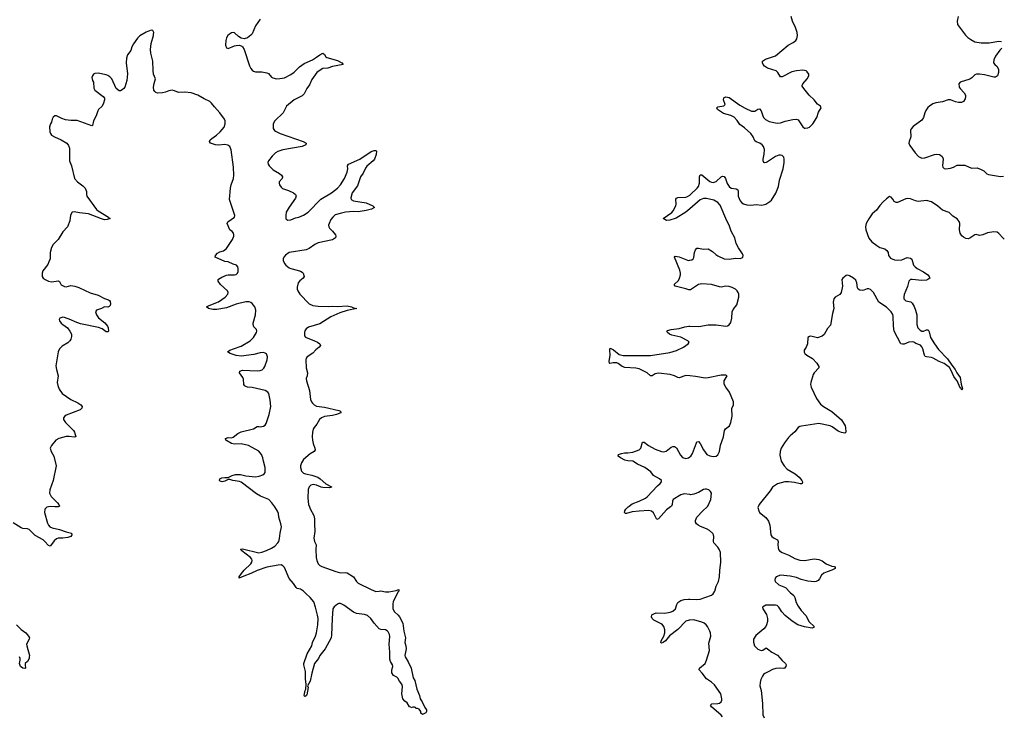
# Model space of a CAD drawing. Header units: inches. Extents: x 2057758 to 2159670, y 827298 to 1016821.
# Tile 85 of 90: x 2131652 to 2143919, y 967391 to 976068. Entities that reach past the tile are written whole.
import ezdxf

# ---------------------------------------------------------------- set-up
doc = ezdxf.new("R2010")
doc.units = ezdxf.units.IN
doc.header["$MEASUREMENT"] = 0
for name, color, linetype in [('C1936', 7, 'Continuous'), ('C1937', 7, 'Continuous'), ('C1946', 7, 'Continuous'), ('C1947', 7, 'Continuous')]:
    doc.layers.add(name, color=color, linetype=linetype)

msp = doc.modelspace()

# ---------------------------------------------------------------- linework, layer by layer
at = {"layer": 'C1936', "color": 6, "elevation": 400}
for points in [[(2132011, 970000), (2131990, 969995), (2131964, 969970), (2131960, 969930), (2131998, 969798), (2132011, 969771), (2132029, 969749), (2132057, 969737), (2132150, 969717), (2132230, 969687), (2132298, 969670), (2132301, 969650), (2132290, 969630), (2132250, 969616), (2132190, 969608), (2132130, 969610), (2132110, 969603), (2132082, 969578), (2132050, 969529), (2132030, 969509), (2132010, 969518), (2131967, 969570), (2131944, 969590), (2131844, 969644), (2131770, 969719), (2131750, 969727), (2131691, 969731), (2131670, 969739), (2131570, 969799)], [(2132126, 970000), (2132110, 969998), (2132091, 970000)], [(2135261, 970000), (2135270, 969975), (2135315, 969890), (2135327, 969850), (2135323, 969790), (2135329, 969691), (2135317, 969610), (2135323, 969570), (2135345, 969525), (2135342, 969470), (2135346, 969370), (2135354, 969330), (2135370, 969288), (2135390, 969269), (2135417, 969257), (2135590, 969196), (2135650, 969179), (2135710, 969181), (2135730, 969176), (2135809, 969129), (2135848, 969070), (2135870, 969050), (2136030, 968970), (2136090, 968946), (2136130, 968948), (2136150, 968955), (2136210, 968941), (2136250, 968942), (2136344, 968956), (2136374, 968970), (2136374, 968950), (2136362, 968938), (2136304, 968816), (2136300, 968790), (2136302, 968730), (2136320, 968690), (2136368, 968650), (2136383, 968630), (2136424, 968550), (2136437, 968450), (2136458, 968370), (2136450, 968310), (2136462, 968270), (2136466, 968230), (2136449, 968150), (2136454, 968130), (2136493, 968070), (2136530, 967990), (2136556, 967870), (2136576, 967836), (2136602, 967730), (2136634, 967650), (2136640, 967610), (2136668, 967570), (2136701, 967501), (2136722, 967470), (2136722, 967450), (2136710, 967433), (2136670, 967415), (2136649, 967430), (2136649, 967450), (2136630, 967478), (2136610, 967488), (2136588, 967488), (2136582, 967502), (2136570, 967506), (2136550, 967506), (2136530, 967498), (2136525, 967505), (2136510, 967509), (2136478, 967558), (2136450, 967580), (2136424, 967610), (2136413, 967670), (2136420, 967760), (2136414, 967790), (2136382, 967830), (2136364, 967864), (2136350, 967878), (2136310, 967900), (2136290, 967933), (2136288, 967970), (2136300, 968010), (2136297, 968030), (2136270, 968074), (2136262, 968102), (2136264, 968190), (2136254, 968290), (2136264, 968384), (2136260, 968410), (2136243, 968443), (2136230, 968456), (2136210, 968466), (2136150, 968471), (2136130, 968481), (2136070, 968550), (2136028, 968608), (2135987, 968647), (2135950, 968659), (2135850, 968673), (2135810, 968686), (2135690, 968774), (2135650, 968796), (2135630, 968796), (2135610, 968789), (2135570, 968753), (2135555, 968730), (2135544, 968610), (2135538, 968402), (2135533, 968367), (2135456, 968230), (2135393, 968150), (2135374, 968110), (2135324, 968050), (2135291, 967930), (2135273, 967830), (2135239, 967770), (2135247, 967750), (2135230, 967658), (2135227, 967650), (2135210, 967636), (2135200, 967640), (2135196, 967650), (2135208, 967712), (2135218, 967730), (2135223, 967790), (2135214, 967854), (2135213, 967950), (2135192, 968030), (2135191, 968050), (2135235, 968170), (2135290, 968270), (2135300, 968310), (2135338, 968390), (2135350, 968430), (2135367, 968530), (2135369, 968610), (2135363, 968650), (2135339, 968750), (2135316, 968816), (2135272, 968872), (2135219, 968919), (2135190, 968950), (2135150, 968974), (2135110, 968982), (2135095, 968995), (2135065, 969045), (2135008, 969108), (2134950, 969244), (2134930, 969267), (2134910, 969276), (2134874, 969274), (2134730, 969249), (2134610, 969206), (2134530, 969168), (2134443, 969137), (2134388, 969110), (2134387, 969130), (2134414, 969170), (2134447, 969210), (2134532, 969290), (2134546, 969310), (2134549, 969330), (2134543, 969350), (2134528, 969368), (2134419, 969450), (2134405, 969470), (2134407, 969473), (2134430, 969477), (2134630, 969429), (2134670, 969436), (2134726, 969454), (2134790, 969484), (2134829, 969511), (2134867, 969550), (2134880, 969570), (2134890, 969606), (2134896, 969670), (2134912, 969750), (2134907, 969790), (2134879, 969870), (2134875, 969915), (2134866, 969946), (2134829, 970000)], [(2139760, 970000), (2139710, 969964), (2139610, 969850), (2139590, 969844), (2139547, 969927), (2139524, 969944), (2139490, 969956), (2139370, 969948), (2139284, 969936), (2139210, 969916), (2139199, 969919), (2139189, 969930), (2139193, 969950), (2139205, 969970), (2139234, 970000)], [(2140000, 968589), (2139992, 968588), (2139950, 968576), (2139850, 968470), (2139749, 968391), (2139699, 968330), (2139670, 968308), (2139650, 968301), (2139639, 968310), (2139645, 968330), (2139678, 968390), (2139688, 968430), (2139688, 968468), (2139675, 968510), (2139661, 968530), (2139643, 968543), (2139553, 968590), (2139532, 968610), (2139523, 968630), (2139527, 968653), (2139552, 968668), (2139582, 968678), (2139690, 968676), (2139754, 968686), (2139790, 968700), (2139821, 968730), (2139838, 968782), (2139853, 968807), (2139890, 968835), (2139930, 968846), (2139986, 968850), (2140000, 968849)], [(2131612, 968530), (2131672, 968472), (2131729, 968430), (2131764, 968390), (2131773, 968370), (2131771, 968350), (2131739, 968290), (2131740, 968270), (2131773, 968150), (2131772, 968130), (2131769, 968111), (2131750, 968074), (2131721, 968050), (2131719, 968030), (2131726, 967990), (2131716, 967984), (2131690, 967990), (2131662, 968010), (2131650, 968049), (2131658, 968090), (2131657, 968110), (2131649, 968130)]]:
    msp.add_lwpolyline(points, dxfattribs=at)
at = {"layer": 'C1937', "color": 6, "elevation": 400}
for points in [[(2134647, 976073), (2134590, 975990), (2134547, 975893), (2134530, 975874), (2134490, 975842), (2134450, 975832), (2134410, 975839), (2134378, 975858), (2134330, 975903), (2134310, 975909), (2134290, 975904), (2134267, 975890), (2134244, 975870), (2134230, 975842), (2134222, 975810), (2134218, 975750), (2134230, 975716), (2134250, 975708), (2134330, 975744), (2134350, 975748), (2134390, 975751), (2134419, 975739), (2134430, 975730), (2134450, 975698), (2134515, 975495), (2134530, 975461), (2134550, 975439), (2134567, 975427), (2134590, 975419), (2134670, 975417), (2134730, 975407), (2134750, 975398), (2134790, 975353), (2134804, 975344), (2134850, 975333), (2134895, 975335), (2134950, 975346), (2135030, 975386), (2135070, 975413), (2135140, 975480), (2135197, 975523), (2135301, 975570), (2135350, 975600), (2135390, 975630), (2135430, 975651), (2135450, 975635), (2135467, 975607), (2135479, 975599), (2135610, 975560), (2135667, 975530), (2135681, 975510), (2135550, 975485), (2135490, 975466), (2135430, 975460), (2135407, 975450), (2135353, 975410), (2135290, 975323), (2135261, 975259), (2135229, 975210), (2135196, 975144), (2135170, 975121), (2135070, 975070), (2134978, 974990), (2134934, 974910), (2134832, 974810), (2134812, 974770), (2134809, 974750), (2134812, 974712), (2134825, 974690), (2134839, 974679), (2134899, 974650), (2135184, 974550), (2135220, 974530), (2135218, 974510), (2135171, 974490), (2134930, 974449), (2134870, 974428), (2134840, 974410), (2134796, 974370), (2134753, 974310), (2134744, 974290), (2134748, 974270), (2134759, 974250), (2134810, 974198), (2134890, 974153), (2134914, 974130), (2134926, 974110), (2134922, 974090), (2134885, 974050), (2134883, 974030), (2134890, 974010), (2134910, 973981), (2134927, 973967), (2135002, 973942), (2135065, 973910), (2135090, 973890), (2135096, 973876), (2135090, 973847), (2135010, 973735), (2134974, 973670), (2134967, 973630), (2134970, 973586), (2134991, 973571), (2135030, 973576), (2135090, 973601), (2135130, 973610), (2135190, 973633), (2135248, 973670), (2135406, 973834), (2135536, 973910), (2135610, 973971), (2135647, 974010), (2135698, 974090), (2135734, 974170), (2135741, 974210), (2135738, 974250), (2135750, 974270), (2135890, 974330), (2136030, 974428), (2136070, 974441), (2136090, 974438), (2136096, 974430), (2136093, 974390), (2136073, 974330), (2136058, 974310), (2135978, 974242), (2135961, 974219), (2135930, 974158), (2135897, 974110), (2135861, 973999), (2135794, 973910), (2135776, 973850), (2135781, 973830), (2135810, 973813), (2135967, 973787), (2136051, 973750), (2136071, 973730), (2136037, 973710), (2135967, 973690), (2135870, 973677), (2135810, 973678), (2135711, 973669), (2135661, 973659), (2135584, 973636), (2135552, 973610), (2135530, 973580), (2135506, 973530), (2135501, 973510), (2135503, 973490), (2135513, 973473), (2135550, 973436), (2135586, 973390), (2135592, 973370), (2135587, 973350), (2135550, 973328), (2135370, 973287), (2135330, 973268), (2135260, 973220), (2135220, 973200), (2135010, 973168), (2134965, 973135), (2134944, 973110), (2134936, 973090), (2134934, 973070), (2134950, 973030), (2134968, 973010), (2135010, 972978), (2135030, 972967), (2135110, 972950), (2135150, 972936), (2135170, 972924), (2135182, 972910), (2135196, 972870), (2135182, 972850), (2135143, 972817), (2135123, 972790), (2135110, 972738), (2135110, 972710), (2135117, 972690), (2135144, 972650), (2135260, 972530), (2135303, 972510), (2135370, 972499), (2135504, 972496), (2135550, 972501), (2135610, 972496), (2135730, 972505), (2135786, 972490), (2135810, 972478), (2135851, 972470), (2135730, 972447), (2135642, 972418), (2135530, 972365), (2135390, 972281), (2135250, 972240), (2135221, 972219), (2135206, 972194), (2135200, 972170), (2135201, 972141), (2135202, 972130), (2135215, 972115), (2135325, 972070), (2135364, 972050), (2135390, 972030), (2135398, 972010), (2135384, 971990), (2135343, 971957), (2135305, 971915), (2135232, 971870), (2135221, 971850), (2135216, 971830), (2135221, 971730), (2135236, 971670), (2135232, 971632), (2135222, 971598), (2135224, 971570), (2135261, 971450), (2135277, 971337), (2135287, 971310), (2135299, 971290), (2135320, 971270), (2135350, 971254), (2135450, 971240), (2135630, 971199), (2135651, 971190), (2135653, 971170), (2135601, 971150), (2135550, 971138), (2135450, 971124), (2135413, 971110), (2135389, 971090), (2135353, 971030), (2135321, 970990), (2135310, 970967), (2135302, 970930), (2135297, 970870), (2135299, 970830), (2135307, 970790), (2135330, 970730), (2135332, 970710), (2135319, 970690), (2135270, 970661), (2135190, 970590), (2135163, 970550), (2135150, 970510), (2135150, 970490), (2135165, 970445), (2135190, 970421), (2135211, 970410), (2135290, 970395), (2135368, 970368), (2135396, 970350), (2135465, 970285), (2135537, 970250), (2135535, 970245), (2135510, 970236), (2135430, 970242), (2135407, 970247), (2135350, 970270), (2135310, 970278), (2135281, 970270), (2135259, 970250), (2135245, 970215), (2135240, 970110), (2135250, 970031), (2135261, 970000)], [(2134829, 970000), (2134795, 970050), (2134756, 970090), (2134654, 970134), (2134603, 970163), (2134410, 970308), (2134390, 970315), (2134306, 970326), (2134270, 970339), (2134250, 970339), (2134210, 970319), (2134174, 970310), (2134150, 970320), (2134141, 970330), (2134147, 970350), (2134170, 970361), (2134206, 970366), (2134250, 970365), (2134301, 970390), (2134339, 970401), (2134370, 970404), (2134402, 970402), (2134470, 970385), (2134590, 970375), (2134637, 970383), (2134682, 970398), (2134700, 970410), (2134712, 970428), (2134710, 970489), (2134688, 970568), (2134681, 970610), (2134665, 970650), (2134630, 970692), (2134502, 970762), (2134410, 970785), (2134330, 970780), (2134290, 970787), (2134221, 970830), (2134215, 970850), (2134250, 970864), (2134290, 970859), (2134310, 970866), (2134370, 970913), (2134410, 970935), (2134564, 970970), (2134610, 970999), (2134630, 971002), (2134650, 970997), (2134690, 971005), (2134710, 971019), (2134723, 971037), (2134762, 971150), (2134780, 971250), (2134774, 971330), (2134756, 971410), (2134742, 971430), (2134709, 971450), (2134550, 971488), (2134490, 971492), (2134462, 971502), (2134451, 971511), (2134445, 971525), (2134440, 971590), (2134432, 971610), (2134392, 971670), (2134393, 971690), (2134430, 971704), (2134610, 971693), (2134650, 971698), (2134673, 971707), (2134694, 971726), (2134708, 971750), (2134737, 971830), (2134741, 971870), (2134725, 971905), (2134710, 971916), (2134690, 971921), (2134650, 971917), (2134570, 971896), (2134410, 971876), (2134350, 971885), (2134274, 971910), (2134243, 971930), (2134272, 971950), (2134315, 971970), (2134410, 972000), (2134524, 972070), (2134565, 972110), (2134604, 972170), (2134607, 972190), (2134602, 972210), (2134570, 972242), (2134559, 972270), (2134560, 972290), (2134589, 972390), (2134594, 972450), (2134583, 972490), (2134550, 972531), (2134530, 972547), (2134510, 972554), (2134470, 972553), (2134350, 972524), (2134230, 972479), (2134110, 972458), (2134060, 972460), (2134006, 972470), (2133980, 972490), (2134011, 972510), (2134130, 972554), (2134213, 972610), (2134246, 972650), (2134250, 972670), (2134240, 972690), (2134156, 972770), (2134126, 972810), (2134126, 972830), (2134130, 972836), (2134170, 972863), (2134230, 972885), (2134250, 972890), (2134330, 972889), (2134350, 972895), (2134367, 972910), (2134374, 972930), (2134376, 972970), (2134371, 972990), (2134352, 973012), (2134310, 973023), (2134250, 973050), (2134210, 973058), (2134089, 973110), (2134092, 973130), (2134118, 973162), (2134144, 973176), (2134190, 973190), (2134230, 973219), (2134303, 973330), (2134320, 973370), (2134322, 973390), (2134317, 973410), (2134300, 973430), (2134270, 973451), (2134235, 973530), (2134244, 973550), (2134327, 973610), (2134333, 973630), (2134267, 973830), (2134280, 973970), (2134288, 974012), (2134314, 974090), (2134319, 974130), (2134315, 974230), (2134288, 974448), (2134271, 974490), (2134247, 974507), (2134210, 974514), (2134130, 974505), (2134090, 974510), (2134030, 974530), (2134018, 974550), (2134027, 974570), (2134048, 974590), (2134106, 974630), (2134150, 974671), (2134199, 974730), (2134214, 974770), (2134213, 974810), (2134205, 974830), (2134145, 974910), (2134081, 974981), (2134043, 975030), (2134021, 975050), (2133950, 975083), (2133870, 975128), (2133790, 975156), (2133710, 975167), (2133630, 975161), (2133582, 975182), (2133550, 975189), (2133510, 975184), (2133470, 975165), (2133430, 975158), (2133370, 975154), (2133350, 975160), (2133334, 975174), (2133325, 975190), (2133319, 975230), (2133326, 975274), (2133344, 975330), (2133320, 975390), (2133314, 975434), (2133311, 975550), (2133286, 975650), (2133284, 975696), (2133290, 975770), (2133321, 975870), (2133319, 975890), (2133324, 975910), (2133310, 975935), (2133290, 975939), (2133230, 975915), (2133150, 975867), (2133120, 975840), (2133070, 975769), (2133050, 975730), (2133036, 975684), (2132996, 975630), (2132984, 975590), (2132978, 975530), (2132995, 975395), (2132988, 975310), (2132963, 975230), (2132950, 975210), (2132930, 975193), (2132910, 975181), (2132890, 975181), (2132853, 975210), (2132802, 975330), (2132777, 975357), (2132750, 975373), (2132730, 975381), (2132630, 975402), (2132590, 975398), (2132570, 975388), (2132558, 975370), (2132551, 975349), (2132561, 975310), (2132571, 975290), (2132576, 975216), (2132587, 975190), (2132691, 975110), (2132708, 975090), (2132710, 975070), (2132698, 975030), (2132679, 974990), (2132635, 974950), (2132626, 974934), (2132606, 974870), (2132572, 974810), (2132559, 974750), (2132550, 974745), (2132370, 974811), (2132290, 974812), (2132222, 974822), (2132177, 974837), (2132110, 974869), (2132091, 974869), (2132070, 974855), (2132056, 974830), (2132047, 974790), (2132035, 974770), (2132025, 974735), (2132027, 974670), (2132035, 974650), (2132050, 974631), (2132085, 974610), (2132171, 974570), (2132238, 974530), (2132261, 974501), (2132274, 974470), (2132273, 974310), (2132298, 974250), (2132336, 974090), (2132373, 974050), (2132440, 974000), (2132470, 973970), (2132486, 973930), (2132483, 973890), (2132487, 973870), (2132610, 973706), (2132630, 973687), (2132757, 973610), (2132762, 973602), (2132778, 973590), (2132742, 973578), (2132710, 973576), (2132670, 973587), (2132510, 973652), (2132397, 973663), (2132330, 973675), (2132304, 973670), (2132287, 973633), (2132277, 973563), (2132248, 973490), (2132190, 973427), (2132130, 973330), (2132070, 973270), (2132050, 973230), (2132034, 973170), (2132030, 973090), (2132017, 973050), (2132001, 973019), (2131940, 972940), (2131932, 972910), (2131933, 972870), (2131945, 972850), (2131968, 972830), (2132010, 972812), (2132050, 972805), (2132134, 972814), (2132147, 972807), (2132170, 972767), (2132210, 972744), (2132230, 972741), (2132290, 972756), (2132338, 972750), (2132390, 972732), (2132530, 972666), (2132630, 972636), (2132710, 972594), (2132757, 972577), (2132770, 972570), (2132778, 972558), (2132784, 972530), (2132779, 972510), (2132765, 972495), (2132750, 972488), (2132710, 972490), (2132670, 972470), (2132611, 972450), (2132596, 972430), (2132609, 972390), (2132634, 972354), (2132713, 972293), (2132748, 972250), (2132755, 972230), (2132757, 972190), (2132750, 972179), (2132730, 972181), (2132679, 972219), (2132636, 972236), (2132410, 972280), (2132343, 972303), (2132289, 972330), (2132210, 972360), (2132190, 972361), (2132152, 972350), (2132145, 972335), (2132150, 972318), (2132171, 972290), (2132191, 972270), (2132248, 972228), (2132278, 972190), (2132297, 972150), (2132299, 972121), (2132291, 972090), (2132276, 972070), (2132250, 972044), (2132180, 972000), (2132150, 971969), (2132131, 971929), (2132104, 971756), (2132109, 971709), (2132130, 971634), (2132120, 971550), (2132126, 971510), (2132145, 971465), (2132180, 971410), (2132290, 971337), (2132377, 971297), (2132415, 971270), (2132431, 971249), (2132428, 971230), (2132407, 971210), (2132230, 971140), (2132213, 971130), (2132197, 971110), (2132198, 971090), (2132223, 971050), (2132322, 970950), (2132334, 970930), (2132351, 970870), (2132330, 970866), (2132270, 970876), (2132230, 970877), (2132141, 970850), (2132102, 970830), (2132050, 970764), (2132034, 970730), (2132043, 970690), (2132076, 970630), (2132106, 970510), (2132070, 970329), (2132027, 970210), (2132022, 970170), (2132045, 970130), (2132125, 970050), (2132142, 970030), (2132150, 970010), (2132130, 970000), (2132126, 970000)], [(2140000, 973712), (2139950, 973669), (2139830, 973594), (2139750, 973572), (2139710, 973567), (2139669, 973590), (2139775, 973665), (2139794, 973686), (2139826, 973750), (2139831, 973770), (2139828, 973832), (2139835, 973845), (2139850, 973854), (2139950, 973858), (2139970, 973864), (2140000, 973883)], [(2140000, 972703), (2139990, 972702), (2139950, 972717), (2139819, 972750), (2139807, 972770), (2139860, 972820), (2139873, 972847), (2139886, 972890), (2139886, 972910), (2139875, 972950), (2139808, 973110), (2139817, 973123), (2139870, 973113), (2139970, 973074), (2139990, 973070), (2140000, 973072)], [(2140000, 971630), (2139950, 971635), (2139870, 971606), (2139850, 971611), (2139811, 971631), (2139758, 971650), (2139610, 971666), (2139570, 971656), (2139530, 971630), (2139510, 971633), (2139470, 971670), (2139370, 971718), (2139327, 971727), (2139190, 971735), (2139156, 971750), (2139110, 971784), (2139090, 971793), (2139045, 971795), (2139006, 971786), (2138999, 971790), (2138996, 971810), (2139007, 971890), (2139005, 971955), (2139010, 971976), (2139050, 971954), (2139119, 971899), (2139170, 971884), (2139510, 971887), (2139750, 971921), (2139833, 971947), (2139922, 971990), (2139982, 972030), (2139992, 972050), (2139975, 972070), (2139890, 972115), (2139778, 972138), (2139747, 972150), (2139722, 972170), (2139716, 972190), (2139724, 972196), (2139769, 972210), (2139870, 972223), (2139937, 972243), (2139990, 972250), (2140000, 972250)], [(2139234, 970000), (2139244, 970010), (2139283, 970037), (2139368, 970070), (2139450, 970109), (2139470, 970124), (2139598, 970262), (2139630, 970290), (2139647, 970310), (2139646, 970330), (2139625, 970350), (2139550, 970390), (2139515, 970435), (2139441, 970490), (2139349, 970530), (2139290, 970570), (2139230, 970573), (2139190, 970583), (2139136, 970610), (2139109, 970630), (2139114, 970650), (2139150, 970664), (2139188, 970672), (2139230, 970672), (2139290, 970682), (2139370, 970709), (2139389, 970731), (2139410, 970805), (2139430, 970807), (2139485, 970765), (2139570, 970717), (2139650, 970688), (2139675, 970685), (2139707, 970693), (2139770, 970745), (2139790, 970753), (2139810, 970750), (2139833, 970733), (2139883, 970643), (2139910, 970615), (2139950, 970602), (2139984, 970610), (2140000, 970622)], [(2140000, 970153), (2139930, 970163), (2139890, 970149), (2139793, 970090), (2139783, 970070), (2139782, 970030), (2139773, 970010), (2139760, 970000)], [(2132091, 970000), (2132034, 970006), (2132011, 970000)]]:
    msp.add_lwpolyline(points, dxfattribs=at)
at = {"layer": 'C1946', "color": 6, "elevation": 400}
for points in [[(2140000, 968849), (2140090, 968845), (2140131, 968849), (2140270, 968901), (2140290, 968917), (2140313, 968950), (2140331, 969010), (2140357, 969070), (2140370, 969130), (2140373, 969207), (2140386, 969310), (2140382, 969430), (2140370, 969464), (2140350, 969496), (2140301, 969550), (2140295, 969570), (2140302, 969630), (2140296, 969650), (2140286, 969666), (2140244, 969704), (2140210, 969726), (2140134, 969754), (2140104, 969770), (2140082, 969790), (2140071, 969810), (2140070, 969830), (2140090, 969870), (2140163, 969950), (2140216, 970000)], [(2140854, 970000), (2140850, 969990), (2140859, 969950), (2140870, 969930), (2140947, 969867), (2140982, 969822), (2140997, 969770), (2141009, 969650), (2141022, 969630), (2141050, 969609), (2141095, 969590), (2141103, 969570), (2141098, 969530), (2141100, 969490), (2141105, 969470), (2141119, 969450), (2141151, 969430), (2141236, 969396), (2141310, 969357), (2141370, 969336), (2141430, 969331), (2141550, 969354), (2141610, 969342), (2141650, 969327), (2141701, 969290), (2141770, 969261), (2141798, 969258), (2141811, 969251), (2141811, 969230), (2141772, 969210), (2141710, 969192), (2141670, 969173), (2141643, 969150), (2141616, 969104), (2141598, 969082), (2141576, 969070), (2141554, 969066), (2141470, 969072), (2141390, 969093), (2141330, 969119), (2141250, 969136), (2141130, 969150), (2141078, 969130), (2141062, 969110), (2141059, 969090), (2141066, 969070), (2141111, 969030), (2141194, 968994), (2141250, 968934), (2141296, 968896), (2141310, 968870), (2141326, 968810), (2141350, 968763), (2141387, 968710), (2141446, 968646), (2141489, 968569), (2141550, 968510), (2141543, 968497), (2141526, 968490), (2141430, 968504), (2141348, 968528), (2141274, 968574), (2141188, 968648), (2141148, 968690), (2141110, 968749), (2141090, 968770), (2141070, 968777), (2140947, 968773), (2140907, 968750), (2140911, 968730), (2140957, 968657), (2140970, 968610), (2140968, 968570), (2140957, 968530), (2140947, 968510), (2140921, 968479), (2140823, 968397), (2140796, 968350), (2140793, 968313), (2140808, 968270), (2140847, 968227), (2140890, 968211), (2140910, 968215), (2140950, 968242), (2140970, 968231), (2141023, 968190), (2141092, 968152), (2141150, 968087), (2141191, 968050), (2141201, 968030), (2141198, 968010), (2141182, 967990), (2141170, 967987), (2141112, 967992), (2141073, 967987), (2141030, 967975), (2140977, 967943), (2140935, 967925), (2140918, 967910), (2140905, 967890), (2140886, 967850), (2140876, 967810), (2140873, 967770), (2140890, 967710), (2140908, 967550), (2140912, 967410), (2140926, 967370)], [(2140410, 967382), (2140390, 967406), (2140270, 967510), (2140258, 967530), (2140276, 967544), (2140350, 967550), (2140370, 967556), (2140391, 967569), (2140399, 967590), (2140400, 967610), (2140389, 967670), (2140310, 967782), (2140270, 967815), (2140210, 967856), (2140155, 967930), (2140118, 967970), (2140121, 967990), (2140191, 968049), (2140210, 968090), (2140244, 968210), (2140237, 968303), (2140261, 968390), (2140259, 968430), (2140252, 968452), (2140222, 968510), (2140204, 968530), (2140178, 968550), (2140150, 968564), (2140050, 968591), (2140000, 968589)]]:
    msp.add_lwpolyline(points, dxfattribs=at)
at = {"layer": 'C1947', "color": 6, "elevation": 400}
for points in [[(2140000, 973883), (2140010, 973889), (2140093, 973970), (2140108, 973992), (2140121, 974030), (2140122, 974110), (2140130, 974134), (2140150, 974136), (2140250, 974052), (2140270, 974043), (2140290, 974041), (2140330, 974054), (2140390, 974109), (2140410, 974119), (2140430, 974115), (2140444, 974090), (2140466, 974026), (2140490, 973990), (2140516, 973970), (2140580, 973960), (2140597, 973950), (2140604, 973930), (2140603, 973870), (2140630, 973810), (2140649, 973789), (2140670, 973776), (2140710, 973763), (2140761, 973759), (2140826, 973766), (2140900, 973760), (2140948, 973772), (2140997, 973803), (2141018, 973822), (2141072, 973909), (2141105, 973990), (2141120, 974070), (2141163, 974210), (2141175, 974290), (2141175, 974330), (2141170, 974356), (2141161, 974370), (2141150, 974377), (2141130, 974382), (2141110, 974380), (2141070, 974364), (2140970, 974299), (2140950, 974290), (2140930, 974286), (2140924, 974290), (2140914, 974310), (2140913, 974330), (2140927, 974393), (2140931, 974450), (2140919, 974490), (2140903, 974510), (2140875, 974530), (2140828, 974548), (2140810, 974561), (2140789, 974610), (2140760, 974650), (2140683, 974723), (2140622, 974762), (2140590, 974812), (2140553, 974853), (2140513, 974873), (2140420, 974900), (2140346, 974950), (2140337, 974970), (2140350, 974981), (2140424, 974996), (2140440, 975010), (2140419, 975070), (2140426, 975094), (2140450, 975107), (2140490, 975098), (2140625, 975005), (2140690, 974967), (2140770, 974931), (2140810, 974930), (2140850, 974954), (2140870, 974959), (2140890, 974933), (2140909, 974869), (2140919, 974850), (2140944, 974824), (2140990, 974799), (2141090, 974778), (2141130, 974784), (2141190, 974804), (2141286, 974826), (2141330, 974830), (2141350, 974820), (2141359, 974810), (2141382, 974770), (2141410, 974733), (2141430, 974719), (2141438, 974718), (2141470, 974722), (2141490, 974730), (2141535, 974770), (2141582, 974850), (2141605, 974915), (2141639, 974970), (2141629, 974990), (2141590, 975015), (2141550, 975070), (2141487, 975130), (2141422, 975210), (2141402, 975242), (2141400, 975250), (2141408, 975270), (2141464, 975330), (2141485, 975370), (2141485, 975390), (2141461, 975421), (2141450, 975430), (2141410, 975441), (2141330, 975433), (2141270, 975418), (2141150, 975356), (2141137, 975357), (2141130, 975358), (2141098, 975410), (2141076, 975430), (2140970, 975466), (2140933, 975490), (2140916, 975510), (2140906, 975530), (2140905, 975550), (2140918, 975562), (2140944, 975576), (2141070, 975619), (2141228, 975750), (2141290, 975785), (2141323, 975810), (2141335, 975830), (2141340, 975850), (2141343, 975870), (2141339, 975910), (2141318, 975970), (2141278, 976050), (2141265, 976110)], [(2143344, 976110), (2143331, 976050), (2143337, 976010), (2143348, 975990), (2143437, 975877), (2143466, 975846), (2143500, 975820), (2143550, 975794), (2143630, 975779), (2143730, 975780), (2143850, 975802), (2143885, 975796)], [(2143886, 975712), (2143864, 975690), (2143810, 975613), (2143790, 975570), (2143786, 975530), (2143799, 975510), (2143830, 975485), (2143846, 975450), (2143846, 975410), (2143835, 975370), (2143810, 975351), (2143790, 975352), (2143670, 975383), (2143609, 975391), (2143572, 975388), (2143550, 975381), (2143515, 975345), (2143490, 975327), (2143370, 975289), (2143354, 975270), (2143358, 975230), (2143368, 975210), (2143418, 975158), (2143435, 975130), (2143437, 975110), (2143430, 975082), (2143411, 975050), (2143384, 975036), (2143350, 975036), (2143310, 975045), (2143250, 975069), (2143218, 975070), (2143150, 975045), (2143066, 975034), (2143030, 975019), (2142985, 974990), (2142967, 974973), (2142942, 974938), (2142927, 974910), (2142910, 974850), (2142890, 974816), (2142783, 974737), (2142760, 974710), (2142752, 974688), (2142756, 974610), (2142733, 974550), (2142730, 974530), (2142741, 974501), (2142810, 974408), (2142850, 974365), (2142874, 974350), (2142890, 974344), (2142930, 974346), (2143050, 974391), (2143070, 974395), (2143110, 974390), (2143122, 974382), (2143143, 974363), (2143156, 974336), (2143148, 974250), (2143153, 974230), (2143170, 974213), (2143190, 974210), (2143250, 974217), (2143286, 974230), (2143330, 974255), (2143425, 974255), (2143510, 974220), (2143581, 974221), (2143630, 974204), (2143665, 974185), (2143702, 974150), (2143721, 974141), (2143870, 974115), (2143908, 974120)], [(2140000, 973072), (2140024, 973076), (2140042, 973090), (2140050, 973106), (2140059, 973170), (2140070, 973201), (2140090, 973222), (2140110, 973223), (2140170, 973210), (2140230, 973214), (2140282, 973182), (2140323, 973143), (2140350, 973125), (2140430, 973089), (2140490, 973087), (2140570, 973098), (2140630, 973095), (2140650, 973101), (2140661, 973110), (2140664, 973130), (2140658, 973150), (2140607, 973227), (2140580, 973280), (2140563, 973350), (2140514, 973434), (2140489, 973510), (2140462, 973562), (2140379, 973759), (2140351, 973791), (2140299, 973819), (2140210, 973839), (2140170, 973840), (2140130, 973823), (2140000, 973712)], [(2143919, 973334), (2143905, 973345), (2143850, 973407), (2143830, 973420), (2143790, 973425), (2143710, 973415), (2143650, 973389), (2143610, 973379), (2143570, 973391), (2143550, 973390), (2143490, 973348), (2143470, 973340), (2143441, 973341), (2143410, 973358), (2143390, 973378), (2143370, 973410), (2143360, 973450), (2143365, 973530), (2143356, 973556), (2143330, 973587), (2143279, 973619), (2143230, 973666), (2143150, 973695), (2143090, 973747), (2143010, 973799), (2142950, 973816), (2142845, 973805), (2142812, 973812), (2142750, 973836), (2142710, 973839), (2142690, 973836), (2142590, 973793), (2142570, 973790), (2142545, 973805), (2142530, 973834), (2142510, 973859), (2142490, 973865), (2142450, 973838), (2142410, 973801), (2142366, 973754), (2142326, 973694), (2142273, 973650), (2142230, 973589), (2142199, 973530), (2142190, 973490), (2142194, 973450), (2142230, 973345), (2142270, 973300), (2142330, 973254), (2142370, 973232), (2142430, 973214), (2142455, 973195), (2142470, 973170), (2142478, 973130), (2142499, 973099), (2142550, 973077), (2142590, 973071), (2142642, 973078), (2142710, 973104), (2142750, 973099), (2142765, 973085), (2142789, 973010), (2142808, 972990), (2142835, 972970), (2142910, 972929), (2142965, 972890), (2142984, 972870), (2142990, 972850), (2142966, 972830), (2142950, 972825), (2142890, 972819), (2142770, 972833), (2142750, 972830), (2142739, 972821), (2142729, 972810), (2142714, 972746), (2142670, 972644), (2142665, 972615), (2142668, 972590), (2142690, 972566), (2142755, 972555), (2142770, 972539), (2142794, 972494), (2142812, 972452), (2142827, 972390), (2142827, 972270), (2142841, 972230), (2142870, 972200), (2142890, 972189), (2142910, 972188), (2142950, 972203), (2142970, 972205), (2142982, 972182), (2142998, 972110), (2143049, 972029), (2143099, 971959), (2143210, 971843), (2143263, 971763), (2143306, 971710), (2143328, 971668), (2143370, 971610), (2143382, 971530), (2143399, 971470), (2143390, 971455), (2143378, 971478), (2143370, 971482), (2143333, 971570), (2143310, 971593), (2143290, 971625), (2143258, 971698), (2143234, 971734), (2143170, 971784), (2143108, 971810), (2143032, 971852), (2143010, 971860), (2142950, 971867), (2142934, 971874), (2142923, 971890), (2142905, 971970), (2142893, 971993), (2142874, 972014), (2142815, 972035), (2142790, 972050), (2142770, 972054), (2142731, 972050), (2142670, 972026), (2142650, 972025), (2142630, 972032), (2142547, 972190), (2142538, 972250), (2142535, 972375), (2142530, 972397), (2142511, 972430), (2142450, 972487), (2142356, 972550), (2142290, 972670), (2142250, 972707), (2142230, 972714), (2142210, 972714), (2142170, 972698), (2142150, 972696), (2142119, 972699), (2142097, 972710), (2142088, 972728), (2142082, 972790), (2142070, 972823), (2142041, 972850), (2141990, 972878), (2141970, 972884), (2141950, 972883), (2141907, 972850), (2141895, 972830), (2141903, 972750), (2141888, 972670), (2141870, 972646), (2141811, 972610), (2141794, 972590), (2141788, 972550), (2141795, 972470), (2141778, 972410), (2141755, 972265), (2141717, 972223), (2141674, 972146), (2141650, 972125), (2141590, 972106), (2141510, 972124), (2141490, 972122), (2141471, 972109), (2141467, 972030), (2141451, 971989), (2141426, 971950), (2141425, 971925), (2141432, 971910), (2141458, 971890), (2141530, 971847), (2141583, 971790), (2141607, 971747), (2141607, 971730), (2141549, 971671), (2141539, 971650), (2141508, 971550), (2141506, 971526), (2141513, 971490), (2141580, 971350), (2141630, 971280), (2141668, 971250), (2141770, 971189), (2141890, 971083), (2141937, 971010), (2141942, 970990), (2141946, 970930), (2141930, 970917), (2141890, 970924), (2141850, 970942), (2141775, 970995), (2141750, 971008), (2141610, 971039), (2141394, 971006), (2141370, 971001), (2141350, 970990), (2141307, 970933), (2141250, 970886), (2141230, 970864), (2141181, 970799), (2141139, 970730), (2141126, 970690), (2141124, 970644), (2141138, 970570), (2141178, 970510), (2141214, 970470), (2141312, 970412), (2141365, 970370), (2141397, 970330), (2141404, 970310), (2141401, 970290), (2141394, 970286), (2141374, 970286), (2141304, 970304), (2141230, 970313), (2141185, 970310), (2141095, 970285), (2141030, 970244), (2141002, 970198), (2140866, 970030), (2140854, 970000)], [(2140000, 972250), (2140113, 972247), (2140230, 972266), (2140330, 972266), (2140450, 972252), (2140470, 972256), (2140490, 972269), (2140510, 972297), (2140524, 972350), (2140530, 972430), (2140542, 972458), (2140585, 972515), (2140612, 972610), (2140611, 972650), (2140605, 972670), (2140592, 972692), (2140570, 972711), (2140530, 972734), (2140490, 972745), (2140450, 972748), (2140390, 972738), (2140370, 972739), (2140270, 972771), (2140150, 972778), (2140108, 972770), (2140010, 972704), (2140000, 972703)], [(2140000, 970622), (2140012, 970630), (2140034, 970666), (2140084, 970796), (2140090, 970808), (2140110, 970815), (2140130, 970791), (2140170, 970710), (2140190, 970679), (2140214, 970654), (2140250, 970635), (2140290, 970629), (2140327, 970633), (2140350, 970647), (2140370, 970688), (2140385, 970770), (2140422, 970870), (2140431, 970950), (2140447, 970973), (2140496, 971010), (2140513, 971050), (2140530, 971130), (2140526, 971226), (2140544, 971270), (2140547, 971310), (2140496, 971430), (2140448, 971490), (2140428, 971530), (2140430, 971570), (2140465, 971630), (2140450, 971641), (2140390, 971640), (2140230, 971605), (2140190, 971601), (2140070, 971622), (2140000, 971630)], [(2140216, 970000), (2140227, 970010), (2140261, 970090), (2140270, 970170), (2140260, 970190), (2140236, 970210), (2140210, 970219), (2140190, 970220), (2140170, 970214), (2140110, 970177), (2140050, 970157), (2140010, 970151), (2140000, 970153)]]:
    msp.add_lwpolyline(points, dxfattribs=at)

doc.saveas('drawing.dxf')
